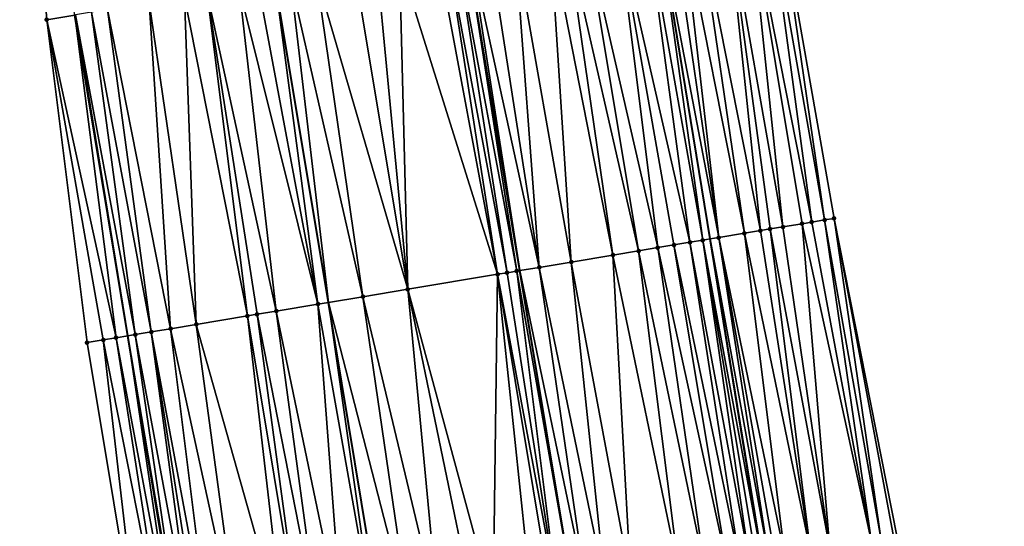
# Model space of a CAD drawing. Header units: feet. Extents: x 2004186 to 2014793, y 836912 to 864902.
# Tile 28 of 256: x 2010882 to 2010943, y 837744 to 837776. Entities that reach past the tile are written whole.
import ezdxf

# ---------------------------------------------------------------- set-up
doc = ezdxf.new("R2010")
doc.units = ezdxf.units.FT
doc.header["$LTSCALE"] = 100
doc.header["$MEASUREMENT"] = 0
for name, color, linetype, lineweight in [('EP_Travel Lane', 5, 'Continuous', 40), ('GPL_Skip Line', 2, 'Continuous', 40), ('Road Shots', 4, 'Continuous', 200), ('Road X-Section', 30, 'Continuous', 13)]:
    doc.layers.add(name, color=color, linetype=linetype, lineweight=lineweight)
doc.layers.add('I-77 SB_MM21-27-Surface-Border', color=7, linetype='Continuous')
doc.layers.add('I-77 SB_MM21-27-Surface-TIN', color=7, linetype='Continuous')

msp = doc.modelspace()

# ---------------------------------------------------------------- linework, layer by layer
at = {"layer": 'EP_Travel Lane'}
for points in [[(2010970.554883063, 837485.938455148, 351.8467576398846), (2010967.259023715, 837505.6785211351, 351.8659917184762), (2010963.96475186, 837525.4090790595, 351.8623707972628), (2010960.671085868, 837545.1360082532, 351.840905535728), (2010957.377423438, 837564.8629161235, 351.8460256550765), (2010954.083834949, 837584.5893811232, 351.8020394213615), (2010950.790195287, 837604.3161526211, 351.7254587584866), (2010947.496572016, 837624.0430735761, 351.684690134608), (2010944.203085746, 837643.7699198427, 351.6154868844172), (2010940.932450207, 837663.4892749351, 351.5491746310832), (2010937.660913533, 837683.2141617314, 351.4991781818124), (2010934.388480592, 837702.9444523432, 351.3700661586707), (2010931.11730063, 837722.6799663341, 351.3046122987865), (2010927.853165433, 837742.4114428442, 351.1844195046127), (2010924.639492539, 837762.1535632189, 351.112302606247), (2010921.426372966, 837781.892545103, 350.9676407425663)], [(2010934.595256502, 837479.98617953, 351.5095648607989), (2010931.323510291, 837499.6887001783, 351.5417266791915), (2010928.054911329, 837519.4116545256, 351.5530203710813), (2010924.784996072, 837539.1425514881, 351.5613561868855), (2010921.515091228, 837558.8733856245, 351.5376361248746), (2010918.245373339, 837578.6030916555, 351.493006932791), (2010914.975484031, 837598.3338320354, 351.4344561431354), (2010911.705569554, 837618.0647242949, 351.3855300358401), (2010908.435665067, 837637.7955562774, 351.3342237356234), (2010905.162015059, 837657.5489889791, 351.2770299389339), (2010901.890544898, 837677.2892683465, 351.1922189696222), (2010898.620572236, 837697.0205116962, 351.1196081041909), (2010895.352726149, 837716.7389231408, 351.0112128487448), (2010892.082841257, 837736.4696368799, 350.9209208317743), (2010888.813325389, 837756.1981239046, 350.8189200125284), (2010885.543807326, 837775.9266241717, 350.6922264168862)]]:
    msp.add_polyline3d(points, dxfattribs=at)
at = {"layer": 'GPL_Skip Line'}
for points in [[(2010958.914453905, 837484.011602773, 352.0084365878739), (2010955.63723066, 837503.741266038, 352.0171882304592), (2010952.347312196, 837523.4688200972, 352.0200899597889), (2010949.052683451, 837543.1955893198, 352.0215488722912), (2010945.758054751, 837562.9223582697, 352.0186610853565), (2010942.463430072, 837582.6491031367, 351.9888008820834), (2010939.168820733, 837602.3757561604, 351.9176754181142), (2010935.874191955, 837622.1025255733, 351.8915830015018), (2010932.579581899, 837641.8291828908, 351.8218487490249), (2010929.30353227, 837661.5589609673, 351.7639087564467), (2010926.033989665, 837681.2898045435, 351.6979760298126), (2010922.766667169, 837701.0207196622, 351.5655998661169), (2010919.497043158, 837720.7516169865, 351.5137872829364), (2010916.220737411, 837740.4809494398, 351.3744101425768), (2010912.941776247, 837760.2101772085, 351.2977081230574), (2010909.662889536, 837779.9389449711, 351.1435873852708)], [(2010946.897765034, 837482.0225413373, 351.7877070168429), (2010943.645469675, 837501.7424941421, 351.8006070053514), (2010940.391590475, 837521.4720504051, 351.8050462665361), (2010937.137066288, 837541.2055174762, 351.8023255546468), (2010933.882546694, 837560.9389566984, 351.8016313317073), (2010930.615729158, 837580.6697975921, 351.7622601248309), (2010927.343612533, 837600.4002125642, 351.7057368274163), (2010924.070395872, 837620.130545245, 351.6655282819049), (2010920.797191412, 837639.8608043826, 351.6059830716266), (2010917.522157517, 837659.6020910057, 351.5433432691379), (2010914.248178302, 837679.3370202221, 351.4728616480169), (2010910.974966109, 837699.0673259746, 351.3733030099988), (2010907.701997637, 837718.7915268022, 351.2996985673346), (2010904.425841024, 837738.520959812, 351.1721245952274), (2010901.149288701, 837758.2493917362, 351.077696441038), (2010897.872761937, 837777.977667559, 350.930704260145)]]:
    msp.add_polyline3d(points, dxfattribs=at)
at = {"layer": 'I-77 SB_MM21-27-Surface-Border', "color": 3, "linetype": 'ByBlock', "lineweight": -2}
for points in [[(2010934.095683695, 837479.9034819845, 351.5309226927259), (2010931.06335951, 837499.6453453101, 351.5206884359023), (2010926.899782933, 837519.2187313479, 351.5075463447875), (2010922.224280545, 837538.7148753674, 351.4738152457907), (2010917.746058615, 837558.2438892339, 351.4262839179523), (2010913.859885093, 837577.870273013, 351.3438778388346), (2010910.36802058, 837597.5639048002, 351.2805386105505), (2010907.07338901, 837617.290690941, 351.2332985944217), (2010903.581510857, 837636.9844043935, 351.1643933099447), (2010900.498234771, 837656.7741057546, 351.107022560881), (2010897.424138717, 837676.5488722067, 351.0348253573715), (2010894.353970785, 837696.313417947, 350.9750286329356), (2010891.481363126, 837716.0952570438, 350.8900562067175), (2010889.586048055, 837736.0545136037, 350.8431111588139), (2010886.30749282, 837755.7813002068, 350.7307094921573), (2010883.818105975, 837775.6392728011, 350.6272637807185), (2010882.155285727, 837795.6378595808, 350.543352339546)], [(2010928.801060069, 837783.1154911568, 350.6428414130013), (2010932.276911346, 837763.4214939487, 350.7692823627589), (2010936.148398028, 837743.7867555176, 350.838981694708), (2010939.622038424, 837724.0899666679, 350.9430565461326), (2010943.090258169, 837704.3839998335, 351.010995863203), (2010946.357666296, 837684.652567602, 351.1536837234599), (2010949.625540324, 837664.9317922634, 351.2234646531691), (2010951.714762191, 837645.0236901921, 351.3183586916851), (2010956.19300608, 837625.494544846, 351.3229341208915), (2010959.290364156, 837605.7348471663, 351.3796253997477), (2010962.58496851, 837586.0082239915, 351.4307630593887), (2010965.682105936, 837566.2498474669, 351.4906709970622), (2010968.384919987, 837546.4243089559, 351.5416111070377), (2010971.285013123, 837526.631648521, 351.5792596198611), (2010967.66000702, 837505.745358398, 351.8687231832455), (2010973.121132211, 837486.3632599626, 351.7536131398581)]]:
    msp.add_polyline3d(points, dxfattribs=at)
at = {"layer": 'I-77 SB_MM21-27-Surface-TIN', "color": 128, "linetype": 'ByBlock', "lineweight": -2}
for points in [[(2010882.155285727, 837795.6378595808, 350.543352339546), (2010883.818105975, 837775.6392728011, 350.6272637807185), (2010885.543807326, 837775.9266241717, 350.6922264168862)], [(2010928.209141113, 837783.0173483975, 350.67074165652), (2010927.0253085, 837782.8210309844, 350.7226197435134), (2010930.89581384, 837763.1922130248, 350.8320049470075)], [(2010928.801060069, 837783.1154911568, 350.6428414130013), (2010928.209141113, 837783.0173483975, 350.67074165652), (2010931.685010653, 837763.3232412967, 350.7988423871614)], [(2010928.209141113, 837783.0173483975, 350.67074165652), (2010930.89581384, 837763.1922130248, 350.8320049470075), (2010931.685010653, 837763.3232412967, 350.7988423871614)], [(2010928.801060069, 837783.1154911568, 350.6428414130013), (2010931.685010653, 837763.3232412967, 350.7988423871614), (2010932.276911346, 837763.4214939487, 350.7692823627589)], [(2010925.644166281, 837782.5920190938, 350.7862299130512), (2010923.86839636, 837782.2976693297, 350.8795862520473), (2010927.739017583, 837762.6681541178, 350.9783466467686)], [(2010927.0253085, 837782.8210309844, 350.7226197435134), (2010925.644166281, 837782.5920190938, 350.7862299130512), (2010929.120113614, 837762.8974439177, 350.9178670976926)], [(2010925.644166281, 837782.5920190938, 350.7862299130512), (2010928.33091654, 837762.7664172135, 350.9514257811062), (2010929.120113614, 837762.8974439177, 350.9178670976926)], [(2010925.644166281, 837782.5920190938, 350.7862299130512), (2010927.739017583, 837762.6681541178, 350.9783466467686), (2010928.33091654, 837762.7664172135, 350.9514257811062)], [(2010927.0253085, 837782.8210309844, 350.7226197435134), (2010930.30391545, 837763.0939465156, 350.8580632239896), (2010930.89581384, 837763.1922130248, 350.8320049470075)], [(2010927.0253085, 837782.8210309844, 350.7226197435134), (2010929.120113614, 837762.8974439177, 350.9178670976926), (2010930.30391545, 837763.0939465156, 350.8580632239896)], [(2010920.71155564, 837781.7738779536, 350.9837056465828), (2010918.935870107, 837781.4790204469, 351.0146198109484), (2010923.398441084, 837761.9474626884, 351.1516601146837)], [(2010920.71155564, 837781.7738779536, 350.9837056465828), (2010924.187631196, 837762.0785312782, 351.1286859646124), (2010921.426372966, 837781.892545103, 350.9676407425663)], [(2010920.71155564, 837781.7738779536, 350.9837056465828), (2010923.398441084, 837761.9474626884, 351.1516601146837), (2010924.187631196, 837762.0785312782, 351.1286859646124)], [(2010922.289953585, 837782.0359085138, 350.9482325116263), (2010921.426372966, 837781.892545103, 350.9676407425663), (2010925.174123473, 837762.2423391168, 351.092918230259)], [(2010924.187631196, 837762.0785312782, 351.1286859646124), (2010924.639492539, 837762.1535632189, 351.112302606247), (2010921.426372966, 837781.892545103, 350.9676407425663)], [(2010925.174123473, 837762.2423391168, 351.092918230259), (2010921.426372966, 837781.892545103, 350.9676407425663), (2010924.639492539, 837762.1535632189, 351.112302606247)], [(2010922.881863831, 837782.1341036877, 350.9267782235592), (2010922.289953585, 837782.0359085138, 350.9482325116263), (2010925.174123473, 837762.2423391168, 351.092918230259)], [(2010923.86839636, 837782.2976693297, 350.8795862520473), (2010922.881863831, 837782.1341036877, 350.9267782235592), (2010926.752519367, 837762.5043820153, 351.023144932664)], [(2010922.881863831, 837782.1341036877, 350.9267782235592), (2010925.174123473, 837762.2423391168, 351.092918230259), (2010926.752519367, 837762.5043820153, 351.023144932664)], [(2010923.86839636, 837782.2976693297, 350.8795862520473), (2010926.752519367, 837762.5043820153, 351.023144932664), (2010927.739017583, 837762.6681541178, 350.9783466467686)], [(2010916.962900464, 837781.1513150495, 351.0383993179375), (2010915.779111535, 837780.9547347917, 351.0579527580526), (2010920.241704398, 837761.4230453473, 351.2074249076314)], [(2010918.935870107, 837781.4790204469, 351.0146198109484), (2010916.962900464, 837781.1513150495, 351.0383993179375), (2010921.42547778, 837761.6197191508, 351.1908850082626)], [(2010916.962900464, 837781.1513150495, 351.0383993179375), (2010920.241704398, 837761.4230453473, 351.2074249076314), (2010921.42547778, 837761.6197191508, 351.1908850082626)], [(2010918.935870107, 837781.4790204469, 351.0146198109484), (2010922.411960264, 837761.783585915, 351.1700078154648), (2010923.398441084, 837761.9474626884, 351.1516601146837)], [(2010918.935870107, 837781.4790204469, 351.0146198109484), (2010921.42547778, 837761.6197191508, 351.1908850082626), (2010922.411960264, 837761.783585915, 351.1700078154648)], [(2010914.792627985, 837780.7908744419, 351.0689015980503), (2010912.622354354, 837780.4304407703, 351.1002568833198), (2010916.098506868, 837760.7346310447, 351.2511657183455)], [(2010915.779111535, 837780.9547347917, 351.0579527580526), (2010914.792627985, 837780.7908744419, 351.0689015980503), (2010918.663344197, 837761.1607876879, 351.2229277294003)], [(2010914.792627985, 837780.7908744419, 351.0689015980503), (2010916.098506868, 837760.7346310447, 351.2511657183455), (2010918.663344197, 837761.1607876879, 351.2229277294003)], [(2010915.779111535, 837780.9547347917, 351.0579527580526), (2010918.663344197, 837761.1607876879, 351.2229277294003), (2010920.241704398, 837761.4230453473, 351.2074249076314)], [(2010909.071004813, 837779.8405962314, 351.1461561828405), (2010912.744481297, 837760.1773945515, 351.2995323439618), (2010909.662889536, 837779.9389449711, 351.1435873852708)], [(2010909.860184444, 837779.9717278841, 351.1427311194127), (2010909.662889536, 837779.9389449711, 351.1435873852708), (2010912.941776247, 837760.2101772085, 351.2977081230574)], [(2010912.744481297, 837760.1773945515, 351.2995323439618), (2010912.941776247, 837760.2101772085, 351.2977081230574), (2010909.662889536, 837779.9389449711, 351.1435873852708)], [(2010911.043966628, 837780.1683487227, 351.1281682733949), (2010909.860184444, 837779.9717278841, 351.1427311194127), (2010914.125545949, 837760.406873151, 351.2867627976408)], [(2010909.860184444, 837779.9717278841, 351.1427311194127), (2010912.941776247, 837760.2101772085, 351.2977081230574), (2010914.125545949, 837760.406873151, 351.2867627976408)], [(2010912.622354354, 837780.4304407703, 351.1002568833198), (2010911.043966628, 837780.1683487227, 351.1281682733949), (2010914.125545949, 837760.406873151, 351.2867627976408)], [(2010912.622354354, 837780.4304407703, 351.1002568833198), (2010914.125545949, 837760.406873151, 351.2867627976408), (2010916.098506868, 837760.7346310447, 351.2511657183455)], [(2010907.887257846, 837779.643763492, 351.1346594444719), (2010905.519810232, 837779.24981931, 351.077391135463), (2010911.560722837, 837759.9806309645, 351.2933838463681)], [(2010908.47912775, 837779.7422013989, 351.1430564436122), (2010907.887257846, 837779.643763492, 351.1346594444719), (2010911.560722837, 837759.9806309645, 351.2933838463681)], [(2010909.071004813, 837779.8405962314, 351.1461561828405), (2010908.47912775, 837779.7422013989, 351.1430564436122), (2010912.152599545, 837760.0790279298, 351.3002920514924)], [(2010908.47912775, 837779.7422013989, 351.1430564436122), (2010911.560722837, 837759.9806309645, 351.2933838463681), (2010912.152599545, 837760.0790279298, 351.3002920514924)], [(2010909.071004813, 837779.8405962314, 351.1461561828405), (2010912.152599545, 837760.0790279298, 351.3002920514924), (2010912.744481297, 837760.1773945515, 351.2995323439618)], [(2010902.757773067, 837778.7903077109, 351.0216396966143), (2010900.39031393, 837778.3964328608, 350.9728977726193), (2010906.036577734, 837759.0620335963, 351.1718744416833)], [(2010904.138790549, 837779.0200701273, 351.050329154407), (2010902.757773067, 837778.7903077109, 351.0216396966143), (2010906.036577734, 837759.0620335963, 351.1718744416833)], [(2010905.519810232, 837779.24981931, 351.077391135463), (2010904.138790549, 837779.0200701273, 351.050329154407), (2010906.036577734, 837759.0620335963, 351.1718744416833)], [(2010905.519810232, 837779.24981931, 351.077391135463), (2010906.036577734, 837759.0620335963, 351.1718744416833), (2010911.560722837, 837759.9806309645, 351.2933838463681)], [(2010898.812001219, 837778.1338894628, 350.9453021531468), (2010897.872761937, 837777.977667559, 350.930704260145), (2010901.149288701, 837758.2493917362, 351.077696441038)], [(2010900.39031393, 837778.3964328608, 350.9728977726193), (2010898.812001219, 837778.1338894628, 350.9453021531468), (2010903.274502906, 837758.6027486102, 351.11458123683)], [(2010898.812001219, 837778.1338894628, 350.9453021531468), (2010901.149288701, 837758.2493917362, 351.077696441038), (2010903.274502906, 837758.6027486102, 351.11458123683)], [(2010900.39031393, 837778.3964328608, 350.9728977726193), (2010903.274502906, 837758.6027486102, 351.11458123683), (2010906.036577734, 837759.0620335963, 351.1718744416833)], [(2010895.655373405, 837777.6088170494, 350.891879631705), (2010893.68249563, 837777.2805588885, 350.8476803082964), (2010897.947638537, 837757.7170194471, 351.0128657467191)], [(2010896.839105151, 837777.8057413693, 350.9146389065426), (2010895.655373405, 837777.6088170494, 350.891879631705), (2010900.512421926, 837758.1435006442, 351.0666431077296)], [(2010895.655373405, 837777.6088170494, 350.891879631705), (2010897.947638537, 837757.7170194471, 351.0128657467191), (2010900.512421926, 837758.1435006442, 351.0666431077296)], [(2010896.839105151, 837777.8057413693, 350.9146389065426), (2010900.512421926, 837758.1435006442, 351.0666431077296), (2010897.872761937, 837777.977667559, 350.930704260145)], [(2010900.512421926, 837758.1435006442, 351.0666431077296), (2010901.149288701, 837758.2493917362, 351.077696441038), (2010897.872761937, 837777.977667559, 350.930704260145)], [(2010892.301474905, 837777.0508159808, 350.8213900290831), (2010890.131286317, 837776.6898706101, 350.78981657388), (2010893.015356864, 837756.8968989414, 350.9184547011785)], [(2010893.68249563, 837777.2805588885, 350.8476803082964), (2010892.301474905, 837777.0508159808, 350.8213900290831), (2010896.17202421, 837757.4217334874, 350.9681183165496)], [(2010892.301474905, 837777.0508159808, 350.8213900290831), (2010893.015356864, 837756.8968989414, 350.9184547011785), (2010896.17202421, 837757.4217334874, 350.9681183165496)], [(2010893.68249563, 837777.2805588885, 350.8476803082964), (2010896.763896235, 837757.5201586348, 350.9821481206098), (2010897.947638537, 837757.7170194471, 351.0128657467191)], [(2010893.68249563, 837777.2805588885, 350.8476803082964), (2010896.17202421, 837757.4217334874, 350.9681183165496), (2010896.763896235, 837757.5201586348, 350.9821481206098)], [(2010890.131286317, 837776.6898706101, 350.78981657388), (2010887.566524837, 837776.263257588, 350.7474332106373), (2010891.43702473, 837756.6344724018, 350.8912812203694)], [(2010890.131286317, 837776.6898706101, 350.78981657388), (2010891.43702473, 837756.6344724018, 350.8912812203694), (2010893.015356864, 837756.8968989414, 350.9184547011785)], [(2010883.818105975, 837775.6392728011, 350.6272637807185), (2010888.083093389, 837756.0766689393, 350.7963737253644), (2010885.543807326, 837775.9266241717, 350.6922264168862)], [(2010885.593659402, 837775.9349251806, 350.694103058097), (2010885.543807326, 837775.9266241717, 350.6922264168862), (2010888.813325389, 837756.1981239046, 350.8189200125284)], [(2010888.083093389, 837756.0766689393, 350.7963737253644), (2010888.813325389, 837756.1981239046, 350.8189200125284), (2010885.543807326, 837775.9266241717, 350.6922264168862)], [(2010886.580085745, 837776.0991297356, 350.7254845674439), (2010885.593659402, 837775.9349251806, 350.694103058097), (2010889.266831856, 837756.2735528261, 350.8329222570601)], [(2010885.593659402, 837775.9349251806, 350.694103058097), (2010888.813325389, 837756.1981239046, 350.8189200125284), (2010889.266831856, 837756.2735528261, 350.8329222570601)], [(2010887.566524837, 837776.263257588, 350.7474332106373), (2010886.580085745, 837776.0991297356, 350.7254845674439), (2010890.253279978, 837756.4376263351, 350.8642899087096)], [(2010886.580085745, 837776.0991297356, 350.7254845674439), (2010889.266831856, 837756.2735528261, 350.8329222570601), (2010890.253279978, 837756.4376263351, 350.8642899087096)], [(2010887.566524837, 837776.263257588, 350.7474332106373), (2010890.253279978, 837756.4376263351, 350.8642899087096), (2010891.43702473, 837756.6344724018, 350.8912812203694)], [(2010883.818105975, 837775.6392728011, 350.6272637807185), (2010887.293935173, 837755.945408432, 350.7708499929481), (2010888.083093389, 837756.0766689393, 350.7963737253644)], [(2010883.818105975, 837775.6392728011, 350.6272637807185), (2010886.30749282, 837755.7813002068, 350.7307094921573), (2010887.293935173, 837755.945408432, 350.7708499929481)], [(2010930.30391545, 837763.0939465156, 350.8580632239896), (2010929.120113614, 837762.8974439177, 350.9178670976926), (2010932.00494846, 837743.0998588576, 351.0222606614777)], [(2010930.89581384, 837763.1922130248, 350.8320049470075), (2010930.30391545, 837763.0939465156, 350.8580632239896), (2010934.569944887, 837743.5250574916, 350.9051005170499)], [(2010930.30391545, 837763.0939465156, 350.8580632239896), (2010932.00494846, 837743.0998588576, 351.0222606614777), (2010934.569944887, 837743.5250574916, 350.9051005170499)], [(2010931.685010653, 837763.3232412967, 350.7988423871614), (2010930.89581384, 837763.1922130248, 350.8320049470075), (2010934.569944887, 837743.5250574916, 350.9051005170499)], [(2010932.276911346, 837763.4214939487, 350.7692823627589), (2010931.685010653, 837763.3232412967, 350.7988423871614), (2010935.161866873, 837743.6231818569, 350.8783204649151)], [(2010931.685010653, 837763.3232412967, 350.7988423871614), (2010934.569944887, 837743.5250574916, 350.9051005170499), (2010935.161866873, 837743.6231818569, 350.8783204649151)], [(2010932.276911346, 837763.4214939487, 350.7692823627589), (2010935.95109077, 837743.7540469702, 350.847840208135), (2010936.148398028, 837743.7867555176, 350.838981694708)], [(2010932.276911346, 837763.4214939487, 350.7692823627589), (2010935.161866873, 837743.6231818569, 350.8783204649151), (2010935.95109077, 837743.7540469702, 350.847840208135)], [(2010926.752519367, 837762.5043820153, 351.023144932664), (2010925.174123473, 837762.2423391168, 351.092918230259), (2010929.242655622, 837742.641886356, 351.1378154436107)], [(2010927.739017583, 837762.6681541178, 350.9783466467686), (2010926.752519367, 837762.5043820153, 351.023144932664), (2010930.821106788, 837742.9035962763, 351.0736020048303)], [(2010926.752519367, 837762.5043820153, 351.023144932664), (2010929.242655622, 837742.641886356, 351.1378154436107), (2010930.821106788, 837742.9035962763, 351.0736020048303)], [(2010928.33091654, 837762.7664172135, 350.9514257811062), (2010927.739017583, 837762.6681541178, 350.9783466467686), (2010930.821106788, 837742.9035962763, 351.0736020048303)], [(2010929.120113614, 837762.8974439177, 350.9178670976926), (2010928.33091654, 837762.7664172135, 350.9514257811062), (2010932.00494846, 837743.0998588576, 351.0222606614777)], [(2010928.33091654, 837762.7664172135, 350.9514257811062), (2010930.821106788, 837742.9035962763, 351.0736020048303), (2010932.00494846, 837743.0998588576, 351.0222606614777)], [(2010922.411960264, 837761.783585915, 351.1700078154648), (2010921.42547778, 837761.6197191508, 351.1908850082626), (2010925.691174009, 837742.0528372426, 351.249969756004)], [(2010923.398441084, 837761.9474626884, 351.1516601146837), (2010922.411960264, 837761.783585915, 351.1700078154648), (2010926.48038229, 837742.1837963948, 351.234553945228)], [(2010922.411960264, 837761.783585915, 351.1700078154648), (2010925.691174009, 837742.0528372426, 351.249969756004), (2010926.48038229, 837742.1837963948, 351.234553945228)], [(2010924.187631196, 837762.0785312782, 351.1286859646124), (2010923.398441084, 837761.9474626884, 351.1516601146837), (2010927.072293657, 837742.2819847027, 351.2180170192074)], [(2010923.398441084, 837761.9474626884, 351.1516601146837), (2010926.48038229, 837742.1837963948, 351.234553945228), (2010927.072293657, 837742.2819847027, 351.2180170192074)], [(2010924.187631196, 837762.0785312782, 351.1286859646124), (2010927.853165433, 837742.4114428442, 351.1844195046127), (2010924.639492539, 837762.1535632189, 351.112302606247)], [(2010924.187631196, 837762.0785312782, 351.1286859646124), (2010927.466905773, 837742.347416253, 351.202615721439), (2010927.853165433, 837742.4114428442, 351.1844195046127)], [(2010924.187631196, 837762.0785312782, 351.1286859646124), (2010927.072293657, 837742.2819847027, 351.2180170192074), (2010927.466905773, 837742.347416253, 351.202615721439)], [(2010925.174123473, 837762.2423391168, 351.092918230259), (2010924.639492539, 837762.1535632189, 351.112302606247), (2010928.256129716, 837742.4782810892, 351.1720911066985)], [(2010927.861521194, 837742.4128278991, 351.1840258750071), (2010924.639492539, 837762.1535632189, 351.112302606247), (2010927.853165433, 837742.4114428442, 351.1844195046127)], [(2010928.256129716, 837742.4782810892, 351.1720911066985), (2010924.639492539, 837762.1535632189, 351.112302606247), (2010927.861521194, 837742.4128278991, 351.1840258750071)], [(2010925.174123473, 837762.2423391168, 351.092918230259), (2010928.650736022, 837742.5437476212, 351.1622935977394), (2010929.242655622, 837742.641886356, 351.1378154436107)], [(2010925.174123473, 837762.2423391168, 351.092918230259), (2010928.256129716, 837742.4782810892, 351.1720911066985), (2010928.650736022, 837742.5437476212, 351.1622935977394)], [(2010918.663344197, 837761.1607876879, 351.2229277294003), (2010916.098506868, 837760.7346310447, 351.2511657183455), (2010919.772161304, 837741.0703461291, 351.3179352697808)], [(2010920.241704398, 837761.4230453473, 351.2074249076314), (2010918.663344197, 837761.1607876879, 351.2229277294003), (2010922.731668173, 837741.561588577, 351.2834544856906)], [(2010918.663344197, 837761.1607876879, 351.2229277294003), (2010919.772161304, 837741.0703461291, 351.3179352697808), (2010922.731668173, 837741.561588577, 351.2834544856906)], [(2010921.42547778, 837761.6197191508, 351.1908850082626), (2010920.241704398, 837761.4230453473, 351.2074249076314), (2010924.310069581, 837741.8235981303, 351.2672403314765)], [(2010920.241704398, 837761.4230453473, 351.2074249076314), (2010922.731668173, 837741.561588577, 351.2834544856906), (2010924.310069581, 837741.8235981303, 351.2672403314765)], [(2010921.42547778, 837761.6197191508, 351.1908850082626), (2010924.310069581, 837741.8235981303, 351.2672403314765), (2010925.691174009, 837742.0528372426, 351.249969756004)], [(2010916.098506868, 837760.7346310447, 351.2511657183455), (2010914.125545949, 837760.406873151, 351.2867627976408), (2010918.193744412, 837740.8084298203, 351.3490865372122)], [(2010916.098506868, 837760.7346310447, 351.2511657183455), (2010918.193744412, 837740.8084298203, 351.3490865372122), (2010919.772161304, 837741.0703461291, 351.3179352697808)], [(2010911.560722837, 837759.9806309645, 351.2933838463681), (2010906.036577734, 837759.0620335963, 351.1718744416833), (2010911.288367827, 837739.6613577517, 351.2950287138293)], [(2010911.560722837, 837759.9806309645, 351.2933838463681), (2010911.288367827, 837739.6613577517, 351.2950287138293), (2010913.655891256, 837740.0548458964, 351.3466095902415)], [(2010912.152599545, 837760.0790279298, 351.3002920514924), (2010911.560722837, 837759.9806309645, 351.2933838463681), (2010915.234244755, 837740.3171439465, 351.3766107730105)], [(2010911.560722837, 837759.9806309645, 351.2933838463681), (2010914.839652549, 837740.2515925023, 351.3728058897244), (2010915.234244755, 837740.3171439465, 351.3766107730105)], [(2010911.560722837, 837759.9806309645, 351.2933838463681), (2010913.655891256, 837740.0548458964, 351.3466095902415), (2010914.839652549, 837740.2515925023, 351.3728058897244)], [(2010912.744481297, 837760.1773945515, 351.2995323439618), (2010912.152599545, 837760.0790279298, 351.3002920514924), (2010915.234244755, 837740.3171439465, 351.3766107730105)], [(2010912.744481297, 837760.1773945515, 351.2995323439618), (2010916.220737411, 837740.4809494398, 351.3744101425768), (2010912.941776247, 837760.2101772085, 351.2977081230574)], [(2010912.744481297, 837760.1773945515, 351.2995323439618), (2010915.234244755, 837740.3171439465, 351.3766107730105), (2010916.220737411, 837740.4809494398, 351.3744101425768)], [(2010914.125545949, 837760.406873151, 351.2867627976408), (2010912.941776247, 837760.2101772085, 351.2977081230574), (2010917.009937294, 837740.6119591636, 351.3670955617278)], [(2010917.009937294, 837740.6119591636, 351.3670955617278), (2010912.941776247, 837760.2101772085, 351.2977081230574), (2010916.220737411, 837740.4809494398, 351.3744101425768)], [(2010914.125545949, 837760.406873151, 351.2867627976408), (2010917.009937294, 837740.6119591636, 351.3670955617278), (2010918.193744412, 837740.8084298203, 351.3490865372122)], [(2010906.036577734, 837759.0620335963, 351.1718744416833), (2010903.274502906, 837758.6027486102, 351.11458123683), (2010907.934364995, 837739.1039843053, 351.2328636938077)], [(2010906.036577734, 837759.0620335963, 351.1718744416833), (2010910.104600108, 837739.4646498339, 351.2750299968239), (2010911.288367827, 837739.6613577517, 351.2950287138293)], [(2010906.036577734, 837759.0620335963, 351.1718744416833), (2010907.934364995, 837739.1039843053, 351.2328636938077), (2010910.104600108, 837739.4646498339, 351.2750299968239)], [(2010900.512421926, 837758.1435006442, 351.0666431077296), (2010897.947638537, 837757.7170194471, 351.0128657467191), (2010902.015538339, 837738.1203728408, 351.1213561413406)], [(2010900.512421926, 837758.1435006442, 351.0666431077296), (2010903.988474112, 837738.4482821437, 351.164743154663), (2010901.149288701, 837758.2493917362, 351.077696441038)], [(2010900.512421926, 837758.1435006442, 351.0666431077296), (2010902.015538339, 837738.1203728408, 351.1213561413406), (2010903.988474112, 837738.4482821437, 351.164743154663)], [(2010903.274502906, 837758.6027486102, 351.11458123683), (2010901.149288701, 837758.2493917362, 351.077696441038), (2010906.158714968, 837738.8089130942, 351.2013703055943)], [(2010903.988474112, 837738.4482821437, 351.164743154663), (2010904.425841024, 837738.520959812, 351.1721245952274), (2010901.149288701, 837758.2493917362, 351.077696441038)], [(2010906.158714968, 837738.8089130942, 351.2013703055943), (2010901.149288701, 837758.2493917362, 351.077696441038), (2010904.425841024, 837738.520959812, 351.1721245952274)], [(2010903.274502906, 837758.6027486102, 351.11458123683), (2010906.158714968, 837738.8089130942, 351.2013703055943), (2010907.934364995, 837739.1039843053, 351.2328636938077)], [(2010896.763896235, 837757.5201586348, 350.9821481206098), (2010896.17202421, 837757.4217334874, 350.9681183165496), (2010899.450711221, 837737.6941546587, 351.0751912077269)], [(2010897.947638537, 837757.7170194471, 351.0128657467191), (2010896.763896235, 837757.5201586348, 350.9821481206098), (2010900.634476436, 837737.8908776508, 351.0976047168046)], [(2010896.763896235, 837757.5201586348, 350.9821481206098), (2010899.450711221, 837737.6941546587, 351.0751912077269), (2010900.634476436, 837737.8908776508, 351.0976047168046)], [(2010897.947638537, 837757.7170194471, 351.0128657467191), (2010900.634476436, 837737.8908776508, 351.0976047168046), (2010902.015538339, 837738.1203728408, 351.1213561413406)], [(2010893.015356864, 837756.8968989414, 350.9184547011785), (2010891.43702473, 837756.6344724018, 350.8912812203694), (2010895.70210686, 837737.0712859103, 351.0182148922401)], [(2010896.17202421, 837757.4217334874, 350.9681183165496), (2010893.015356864, 837756.8968989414, 350.9184547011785), (2010898.464237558, 837737.5302347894, 351.0590695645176)], [(2010893.015356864, 837756.8968989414, 350.9184547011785), (2010895.70210686, 837737.0712859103, 351.0182148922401), (2010898.464237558, 837737.5302347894, 351.0590695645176)], [(2010896.17202421, 837757.4217334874, 350.9681183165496), (2010898.464237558, 837737.5302347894, 351.0590695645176), (2010899.450711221, 837737.6941546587, 351.0751912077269)], [(2010890.253279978, 837756.4376263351, 350.8642899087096), (2010889.266831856, 837756.2735528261, 350.8329222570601), (2010892.939992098, 837736.6122410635, 350.9619868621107)], [(2010891.43702473, 837756.6344724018, 350.8912812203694), (2010890.253279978, 837756.4376263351, 350.8642899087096), (2010893.92645379, 837736.7762330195, 350.9896563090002)], [(2010890.253279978, 837756.4376263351, 350.8642899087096), (2010893.334573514, 837736.6778574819, 350.9762001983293), (2010893.92645379, 837736.7762330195, 350.9896563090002)], [(2010890.253279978, 837756.4376263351, 350.8642899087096), (2010892.939992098, 837736.6122410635, 350.9619868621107), (2010893.334573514, 837736.6778574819, 350.9762001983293)], [(2010891.43702473, 837756.6344724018, 350.8912812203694), (2010893.92645379, 837736.7762330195, 350.9896563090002), (2010895.70210686, 837737.0712859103, 351.0182148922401)], [(2010887.293935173, 837755.945408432, 350.7708499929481), (2010886.30749282, 837755.7813002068, 350.7307094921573), (2010889.586048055, 837736.0545136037, 350.8431111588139)], [(2010888.083093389, 837756.0766689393, 350.7963737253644), (2010887.293935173, 837755.945408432, 350.7708499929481), (2010891.164382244, 837736.3169279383, 350.8917403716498)], [(2010887.293935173, 837755.945408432, 350.7708499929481), (2010889.586048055, 837736.0545136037, 350.8431111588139), (2010891.164382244, 837736.3169279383, 350.8917403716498)], [(2010888.083093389, 837756.0766689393, 350.7963737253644), (2010891.75626, 837736.4153186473, 350.9076268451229), (2010888.813325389, 837756.1981239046, 350.8189200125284)], [(2010888.083093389, 837756.0766689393, 350.7963737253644), (2010891.164382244, 837736.3169279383, 350.8917403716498), (2010891.75626, 837736.4153186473, 350.9076268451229)], [(2010889.266831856, 837756.2735528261, 350.8329222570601), (2010888.813325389, 837756.1981239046, 350.8189200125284), (2010892.1508395, 837736.4809466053, 350.9236888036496)], [(2010891.75626, 837736.4153186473, 350.9076268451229), (2010892.082841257, 837736.4696368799, 350.9209208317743), (2010888.813325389, 837756.1981239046, 350.8189200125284)], [(2010892.1508395, 837736.4809466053, 350.9236888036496), (2010888.813325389, 837756.1981239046, 350.8189200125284), (2010892.082841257, 837736.4696368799, 350.9209208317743)], [(2010889.266831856, 837756.2735528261, 350.8329222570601), (2010892.1508395, 837736.4809466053, 350.9236888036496), (2010892.939992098, 837736.6122410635, 350.9619868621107)]]:
    msp.add_3dface(points, dxfattribs=at)
at = {"layer": 'Road Shots', "lineweight": 100}
for p in [(2010883.818105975, 837775.6392728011, 350.6272637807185), (2010930.30391545, 837763.0939465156, 350.8580632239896), (2010930.89581384, 837763.1922130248, 350.8320049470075), (2010931.685010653, 837763.3232412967, 350.7988423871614), (2010932.276911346, 837763.4214939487, 350.7692823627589), (2010926.752519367, 837762.5043820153, 351.023144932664), (2010927.739017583, 837762.6681541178, 350.9783466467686), (2010928.33091654, 837762.7664172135, 350.9514257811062), (2010929.120113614, 837762.8974439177, 350.9178670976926), (2010922.411960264, 837761.783585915, 351.1700078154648), (2010923.398441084, 837761.9474626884, 351.1516601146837), (2010924.187631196, 837762.0785312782, 351.1286859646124), (2010925.174123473, 837762.2423391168, 351.092918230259), (2010918.663344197, 837761.1607876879, 351.2229277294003), (2010920.241704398, 837761.4230453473, 351.2074249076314), (2010921.42547778, 837761.6197191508, 351.1908850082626), (2010916.098506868, 837760.7346310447, 351.2511657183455), (2010911.560722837, 837759.9806309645, 351.2933838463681), (2010912.152599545, 837760.0790279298, 351.3002920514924), (2010912.744481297, 837760.1773945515, 351.2995323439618), (2010914.125545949, 837760.406873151, 351.2867627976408), (2010906.036577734, 837759.0620335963, 351.1718744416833), (2010900.512421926, 837758.1435006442, 351.0666431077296), (2010903.274502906, 837758.6027486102, 351.11458123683), (2010896.763896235, 837757.5201586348, 350.9821481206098), (2010897.947638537, 837757.7170194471, 351.0128657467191), (2010893.015356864, 837756.8968989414, 350.9184547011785), (2010896.17202421, 837757.4217334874, 350.9681183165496), (2010890.253279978, 837756.4376263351, 350.8642899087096), (2010891.43702473, 837756.6344724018, 350.8912812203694), (2010886.30749282, 837755.7813002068, 350.7307094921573), (2010887.293935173, 837755.945408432, 350.7708499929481), (2010888.083093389, 837756.0766689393, 350.7963737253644), (2010889.266831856, 837756.2735528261, 350.8329222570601)]:
    msp.add_point(p, dxfattribs=at)
at = {"layer": 'Road X-Section', "extrusion": (0.1639480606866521, -0.9864608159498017, 0.004011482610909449), "elevation": -496730.9342631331, "flags": 128}
msp.add_lwpolyline([(2121026.049181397, 2343.377069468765), (2121027.049181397, 2343.417210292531), (2121027.849181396, 2343.442734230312), (2121029.049181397, 2343.479283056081), (2121030.049181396, 2343.510650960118), (2121031.249181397, 2343.537642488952), (2121032.849181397, 2343.564816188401), (2121036.049181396, 2343.614480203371), (2121036.649181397, 2343.628510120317), (2121037.849181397, 2343.659227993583), (2121040.449181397, 2343.713005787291), (2121043.249181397, 2343.760944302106), (2121046.049181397, 2343.818237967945), (2121051.649181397, 2343.939748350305), (2121052.249181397, 2343.946656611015), (2121052.849181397, 2343.945896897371), (2121054.249181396, 2343.933127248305), (2121056.249181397, 2343.897529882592), (2121058.849181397, 2343.86929166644), (2121060.449181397, 2343.853788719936), (2121061.649181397, 2343.837248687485), (2121062.649181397, 2343.816371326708), (2121063.649181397, 2343.798023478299), (2121064.449181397, 2343.775049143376), (2121065.449181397, 2343.739281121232), (2121067.049181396, 2343.669507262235), (2121068.049181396, 2343.624708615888), (2121068.649181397, 2343.597787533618), (2121069.449181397, 2343.564228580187), (2121070.649181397, 2343.504424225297), (2121071.249181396, 2343.478365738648), (2121072.049181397, 2343.445202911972), (2121072.649181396, 2343.415642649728)], dxfattribs=at)

doc.saveas('drawing.dxf')
